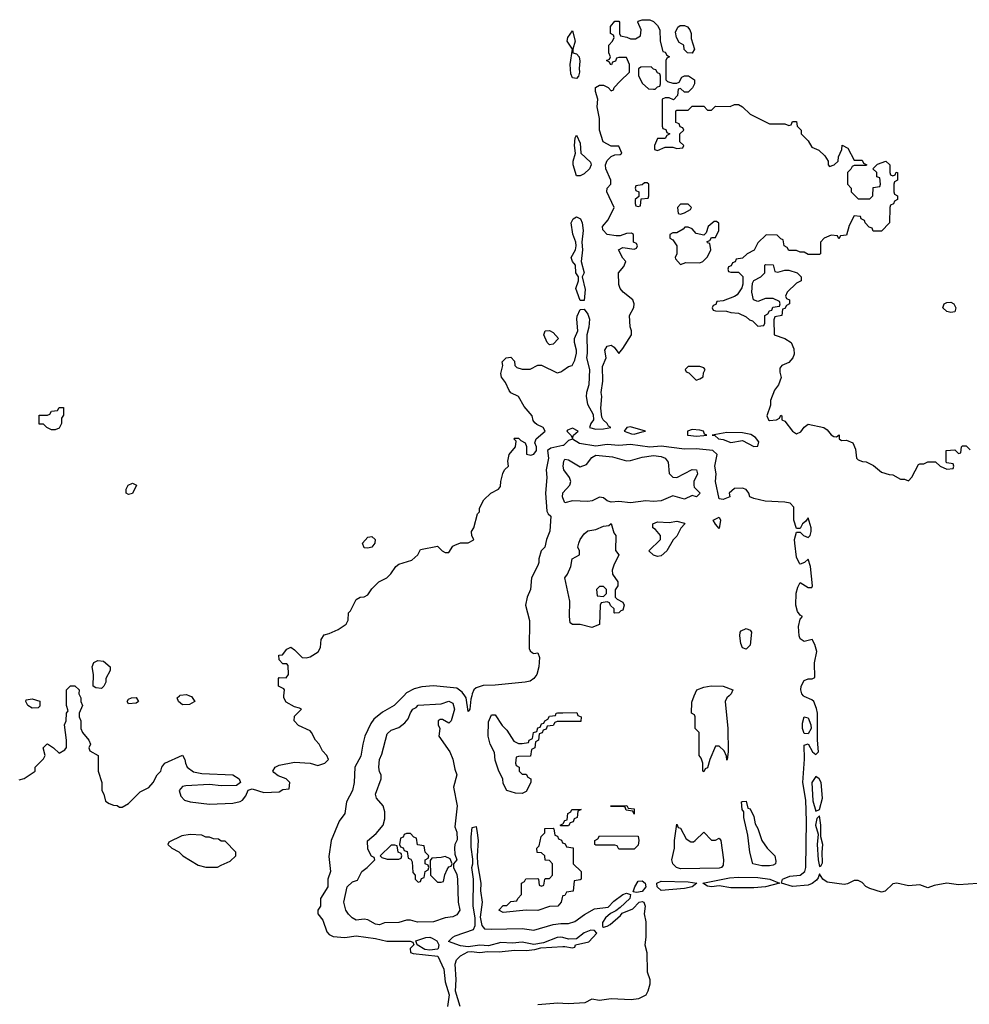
# Model space of a CAD drawing. Header units: inches. Extents: x 2386215 to 2556187, y 580866 to 760840.
# Tile 26 of 203: x 2497186 to 2502106, y 618402 to 623502. Entities that reach past the tile are written whole.
import ezdxf

# ---------------------------------------------------------------- set-up
doc = ezdxf.new("R2010")
doc.units = ezdxf.units.IN
doc.header["$MEASUREMENT"] = 0
for name, color, linetype in [('C4691', 7, 'Continuous'), ('C4692', 7, 'Continuous'), ('C5601', 7, 'Continuous'), ('C5602', 7, 'Continuous')]:
    doc.layers.add(name, color=color, linetype=linetype)

msp = doc.modelspace()

# ---------------------------------------------------------------- linework, layer by layer
at = {"layer": 'C4691', "color": 5, "elevation": 40}
for points in [[(2497183.6, 619563.6), (2497210, 619572), (2497266, 619610), (2497266, 619630), (2497310, 619674), (2497318, 619690), (2497308, 619730), (2497326, 619750), (2497330, 619751.3), (2497362, 619730), (2497390, 619702), (2497420.4, 619719.6), (2497428.4, 619731.6), (2497429, 619770), (2497418, 619850), (2497426, 619870), (2497428, 619910), (2497438, 619922), (2497428.7, 619950), (2497428.7, 620000)], [(2497497, 620000), (2497502, 619990), (2497502, 619970), (2497512, 619950), (2497494, 619910), (2497494, 619890), (2497502, 619870), (2497502, 619830), (2497512, 619810), (2497544.7, 619770), (2497552, 619750), (2497544.7, 619730), (2497550, 619714), (2497592, 619690), (2497592, 619610), (2497611.3, 619550), (2497612, 619510), (2497622, 619490), (2497630, 619454), (2497650, 619442), (2497672.7, 619432.7), (2497691.6, 619431.6), (2497703.6, 619423.6), (2497716.4, 619423.6), (2497750, 619442), (2497810, 619502), (2497854.6, 619525.4), (2497878, 619550), (2497898, 619590), (2497918, 619610), (2497922, 619630), (2497938, 619650), (2498030, 619692), (2498042, 619670), (2498044.7, 619650), (2498054, 619630), (2498086, 619606), (2498130, 619596.9), (2498290, 619590.2), (2498322.4, 619570), (2498330.8, 619550), (2498310, 619534.7), (2498230, 619533.1), (2498170, 619539.8), (2498047.5, 619532.5), (2498030, 619529.4), (2498013, 619510), (2498020.3, 619480.3), (2498039.3, 619459.3), (2498070, 619450.4), (2498170, 619438.4), (2498290, 619443), (2498327.7, 619452.3), (2498340.1, 619459.9), (2498358.4, 619481.6), (2498369.3, 619510.7), (2498390, 619518), (2498450, 619498), (2498530, 619502), (2498550, 619514), (2498582, 619518), (2498586, 619550), (2498566, 619570), (2498524.7, 619584.7), (2498503.1, 619603.1), (2498498, 619610), (2498509.1, 619630.9), (2498530, 619641), (2498610, 619656), (2498690, 619651.3), (2498730, 619638), (2498766, 619650), (2498786, 619670), (2498778, 619690), (2498754.6, 619714.6), (2498738, 619750), (2498718, 619770), (2498698, 619810), (2498690, 619818), (2498630, 619846), (2498608, 619870), (2498610, 619894), (2498646, 619930), (2498636.4, 619936.4), (2498610, 619942), (2498566.8, 619966.8), (2498554, 619990), (2498555, 620000)], [(2498065.8, 620000), (2498075.5, 619995.5), (2498094, 619970), (2498090, 619968), (2498066, 619954), (2498030, 619953.2), (2498008.7, 619970), (2498002, 619990), (2498013.9, 620000)], [(2499175.8, 620000), (2499126.8, 619950), (2499065.3, 619914.7), (2499021.5, 619878.5), (2499004.5, 619855.5), (2498974.9, 619790), (2498963, 619750), (2498952.7, 619687.3), (2498922.8, 619630), (2498918.8, 619550), (2498910.6, 619510), (2498878.8, 619450), (2498870.5, 619390), (2498840.5, 619350), (2498800.5, 619250), (2498788.1, 619168.1), (2498795.6, 619090), (2498782.6, 619050), (2498782.3, 619010), (2498744.9, 618950), (2498744, 618910), (2498730.6, 618890), (2498730.5, 618870), (2498757.3, 618837.3), (2498777.5, 618777.5), (2498790, 618763.1), (2498810, 618752.8), (2498870, 618748.1), (2498930, 618756.4), (2499030, 618742.3), (2499088.2, 618728.2), (2499208.5, 618728.5), (2499223.5, 618723.5), (2499228, 618710), (2499208.4, 618690), (2499211, 618670), (2499225.1, 618665.1), (2499351.7, 618651.7), (2499383.9, 618583.9), (2499390, 618518), (2499410.8, 618450), (2499402.8, 618390)], [(2499527.6, 620000), (2499522.8, 619982.8), (2499518, 619930), (2499510, 619918), (2499499.5, 619990), (2499492, 620000)], [(2500000, 619866.3), (2499970, 619866), (2499958, 619862), (2499950, 619846), (2499918, 619842), (2499912.7, 619827.3), (2499898, 619822), (2499892.7, 619807.3), (2499878, 619802), (2499874, 619770), (2499858, 619762), (2499854, 619730), (2499838, 619722), (2499832.7, 619687.3), (2499770, 619686), (2499758, 619682), (2499754, 619650), (2499758, 619638), (2499774, 619630), (2499774, 619610), (2499790, 619594), (2499810, 619594), (2499818, 619578), (2499834, 619570), (2499834, 619550), (2499810, 619504), (2499790, 619494), (2499754.6, 619494.6), (2499710, 619508.7), (2499690, 619546), (2499688.7, 619570), (2499668.9, 619608.9), (2499650, 619666), (2499645.6, 619705.6), (2499622.7, 619750), (2499613.2, 619790), (2499614.6, 619865.4), (2499630, 619902), (2499650, 619902), (2499686.4, 619846.4), (2499710, 619822), (2499745.4, 619765.4), (2499770, 619752), (2499790, 619752), (2499822, 619758), (2499826, 619770), (2499842, 619778), (2499848, 619810), (2499866, 619814), (2499870, 619834), (2499882, 619838), (2499890, 619854), (2499902, 619858), (2499906, 619870), (2499922, 619878), (2499930, 619894), (2499962, 619898), (2499966, 619910), (2499971.6, 619911.6), (2500000, 619911.9)], [(2500000, 619326), (2499990, 619326), (2499986, 619330), (2500000, 619337)], [(2500000, 618747), (2499990, 618749.7), (2499970, 618748), (2499899.9, 618720.1), (2499850, 618712.1), (2499790, 618723.1), (2499738.7, 618718.7), (2499678, 618722), (2499614.9, 618705.1), (2499570, 618707.3), (2499510, 618699.7), (2499470, 618704), (2499407.3, 618727.3), (2499429.6, 618750), (2499442.8, 618757.2), (2499537.2, 618790), (2499545.1, 618810), (2499545.1, 618850), (2499534.7, 618910), (2499536.2, 619050), (2499528, 619110), (2499534, 619130), (2499534, 619154), (2499524.4, 619215.6), (2499524.2, 619270), (2499530, 619318), (2499550, 619322), (2499556.3, 619290), (2499560.5, 619250), (2499555.5, 619170), (2499558, 619130), (2499575.5, 619030), (2499572.7, 618990), (2499582.4, 618930), (2499572.2, 618852.2), (2499580.7, 618810), (2499593.2, 618793.2), (2499630, 618790.3), (2499790, 618794.4), (2499850, 618786.2), (2499950, 618814.6), (2499990, 618820.3), (2500000, 618820.1)], [(2500000, 618962.7), (2499998, 618962), (2499992, 618930), (2499974, 618910), (2499930, 618908.7), (2499870, 618887.3), (2499810, 618889.4), (2499690, 618878), (2499668, 618890), (2499690, 618914), (2499710, 618914), (2499730, 618934), (2499762, 618938), (2499766, 618950), (2499786, 618970), (2499786, 619030), (2499802, 619038), (2499808.4, 619051.6), (2499870, 619054), (2499874, 619050), (2499878, 619018), (2499890, 619014), (2499902, 619018), (2499906, 619050), (2499910, 619054), (2499930, 619054), (2499946, 619070), (2499946, 619130), (2499930, 619146), (2499908.9, 619148.9), (2499906, 619170), (2499890, 619186), (2499867.3, 619187.3), (2499866, 619210), (2499878, 619222), (2499888.4, 619271.6), (2499906, 619290), (2499907.3, 619312.7), (2499950, 619314), (2499954, 619310), (2499958, 619278), (2499972.7, 619272.7), (2499978, 619258), (2499992.7, 619252.7), (2499998, 619238), (2500000, 619237.3)], [(2499467.6, 618390), (2499443.7, 618470), (2499447.6, 618530), (2499442.9, 618610), (2499448.3, 618631.7), (2499470, 618653), (2499507.3, 618672.7), (2499524.8, 618675.2), (2499570, 618670.5), (2499610, 618675.5), (2499670, 618673.4), (2499750, 618682.8), (2499810, 618681), (2499854.6, 618685.4), (2499885.6, 618694.4), (2500000, 618700.5)], [(2500000, 618405.7), (2499973.2, 618406.8), (2499870, 618399)]]:
    msp.add_lwpolyline(points, dxfattribs=at)
for points in [[(2497250, 619935.3), (2497228, 619950), (2497218, 619970), (2497220.4, 619979.6), (2497250, 619984.7), (2497290, 619972), (2497290, 619946), (2497282, 619938)], [(2497750, 619958), (2497742, 619970), (2497750, 619982), (2497766, 619990), (2497790, 619991.3), (2497802, 619970), (2497790, 619962)], [(2499410, 619858), (2499376.4, 619876.4), (2499363.6, 619876.4), (2499354, 619870), (2499354, 619850), (2499362, 619830), (2499358, 619790), (2499414.8, 619710), (2499430, 619672), (2499439.8, 619619.8), (2499450.4, 619590), (2499433.4, 619526.6), (2499452.7, 619430), (2499441, 619321), (2499450, 619294), (2499453.2, 619253.2), (2499441, 619230), (2499438.8, 619210), (2499439.6, 619179.6), (2499450.7, 619150), (2499434, 619130), (2499434, 619110), (2499450, 619074), (2499454, 619050), (2499457.3, 618930), (2499466, 618890), (2499450, 618865.2), (2499430, 618855.3), (2499390.9, 618849.1), (2499330, 618829.4), (2499246.6, 618826.6), (2499210, 618838), (2499190, 618838), (2499150, 618825.2), (2499075.9, 618824.1), (2499050, 618813.2), (2499030, 618817.2), (2498990, 618839), (2498970, 618842), (2498930, 618838), (2498908, 618850), (2498890, 618868), (2498875.3, 618890), (2498865.2, 618930), (2498882, 619010), (2498910, 619036), (2498935.3, 619044.7), (2498958, 619090), (2498986, 619110), (2499026, 619150), (2499022, 619162), (2499008.4, 619168.4), (2498990, 619206), (2498988.4, 619248.4), (2499032.9, 619287.1), (2499068.7, 619330), (2499078, 619362), (2499078, 619398), (2499069, 619430), (2499035.3, 619470), (2499029.4, 619490), (2499058, 619570), (2499058, 619590), (2499050, 619606), (2499046.6, 619630), (2499049.5, 619670), (2499062.7, 619697.3), (2499090, 619802), (2499110, 619821), (2499150, 619836), (2499180.9, 619859.1), (2499199.3, 619880.7), (2499210, 619912), (2499222, 619930), (2499240.4, 619939.6), (2499250, 619950.8), (2499370, 619957.3), (2499410, 619972.7), (2499430, 619961), (2499439.3, 619930), (2499422, 619870)], [(2499210, 619286), (2499190, 619286), (2499178, 619282), (2499172.7, 619267.3), (2499158, 619262), (2499154, 619230), (2499158, 619218), (2499172.7, 619212.7), (2499178, 619198), (2499192.7, 619192.7), (2499198, 619158), (2499212.7, 619152.7), (2499219.6, 619139.6), (2499223.6, 619083.6), (2499234, 619070), (2499234, 619050), (2499250, 619034), (2499262, 619038), (2499267.3, 619052.7), (2499282, 619058), (2499286, 619090), (2499302, 619098), (2499306, 619110), (2499302, 619122), (2499286, 619130), (2499286, 619150), (2499302, 619158), (2499306, 619170), (2499286, 619190), (2499282, 619222), (2499247.3, 619227.3), (2499242, 619262), (2499227.3, 619267.3)], [(2498070, 619282), (2498025.4, 619274.6), (2497958, 619242), (2497954, 619230), (2497974, 619210), (2498010, 619192), (2498032, 619170), (2498110, 619122), (2498150, 619112), (2498210, 619112), (2498230, 619122), (2498276.4, 619143.6), (2498306, 619170), (2498306, 619190), (2498250, 619246), (2498230, 619246), (2498216.4, 619256.4), (2498190, 619258), (2498170, 619268), (2498150, 619268), (2498130, 619278)], [(2499130, 619226), (2499110, 619226), (2499054, 619170), (2499062, 619162), (2499090, 619154), (2499150, 619154), (2499162, 619158), (2499166, 619170), (2499162, 619182), (2499146, 619190), (2499142, 619222)], [(2499390, 619168), (2499370, 619162), (2499322, 619158), (2499312.7, 619147.3), (2499314, 619070), (2499350, 619034), (2499370, 619034), (2499382, 619038), (2499388.4, 619071.6), (2499400.4, 619099.6), (2499410, 619114), (2499422, 619118), (2499426, 619130), (2499415.3, 619155.3)], [(2499310, 618682.6), (2499285.4, 618685.4), (2499246, 618710), (2499239, 618730), (2499290, 618747.9), (2499310, 618748.8), (2499323.5, 618743.5), (2499347.4, 618730), (2499357.3, 618710), (2499354.8, 618690), (2499350, 618686.6)]]:
    msp.add_lwpolyline(points, close=True, dxfattribs=at)
at = {"layer": 'C4692', "color": 5, "elevation": 40}
for points in [[(2499930, 621818), (2499918, 621830), (2499902, 621870), (2499909.1, 621890.9), (2499930, 621891.3), (2499950, 621882), (2499978, 621850), (2499950, 621822)], [(2497350, 621378), (2497326, 621390), (2497310, 621406), (2497287.3, 621407.3), (2497287.3, 621452.7), (2497330, 621454), (2497342, 621458), (2497350, 621474), (2497382, 621478), (2497390, 621494), (2497412.7, 621492.7), (2497412.7, 621452.7), (2497402, 621438), (2497402, 621410), (2497390, 621386), (2497370, 621378)], [(2497750, 621042), (2497738, 621050), (2497738, 621070), (2497748, 621090), (2497770, 621102), (2497791.3, 621090), (2497770, 621048)], [(2498990, 620763.7), (2498970, 620766.6), (2498962, 620790), (2498990, 620821.6), (2499010, 620825.5), (2499027.7, 620810), (2499025.5, 620790), (2499010, 620769.5)], [(2497610, 620038), (2497580.4, 620040.4), (2497566, 620050), (2497568, 620110), (2497562, 620150), (2497570, 620172), (2497590, 620182), (2497619.6, 620179.6), (2497654, 620150), (2497654, 620130), (2497632, 620090), (2497632, 620070), (2497622, 620050)]]:
    msp.add_lwpolyline(points, close=True, dxfattribs=at)
for points in [[(2498555, 620000), (2498558, 620030), (2498555.3, 620035.3), (2498526, 620050), (2498526, 620090), (2498530, 620094), (2498567.3, 620092.7), (2498578, 620110), (2498576.4, 620156.4), (2498570, 620166), (2498550, 620166), (2498530, 620186), (2498528, 620210), (2498548, 620212), (2498570, 620242), (2498590, 620251.3), (2498610, 620238), (2498650, 620198), (2498670, 620196), (2498690, 620201), (2498732.5, 620227.5), (2498744, 620250), (2498748, 620292), (2498764, 620316), (2498790, 620322), (2498836.4, 620343.6), (2498878, 620370), (2498888.4, 620391.6), (2498889, 620430), (2498899.3, 620440.7), (2498930, 620498), (2498950, 620511.3), (2498970, 620512), (2498990, 620522), (2499010, 620554), (2499046, 620590), (2499088.4, 620611.6), (2499108.7, 620631.3), (2499135.3, 620670), (2499150, 620681), (2499218, 620702), (2499248, 620730), (2499262.7, 620757.3), (2499350, 620774), (2499374, 620750), (2499390, 620742), (2499410, 620742), (2499430, 620774), (2499440.4, 620779.6), (2499470, 620792), (2499510, 620792), (2499534.6, 620805.4), (2499538, 620810), (2499528.4, 620828.4), (2499526, 620850), (2499538, 620870), (2499558, 620942), (2499567.3, 620952.7), (2499568.4, 620971.6), (2499590, 621014), (2499626, 621050), (2499666, 621070), (2499676.4, 621083.6), (2499678, 621110), (2499688.9, 621151.1), (2499698, 621170), (2499718, 621190), (2499715.3, 621215.3), (2499721.2, 621250), (2499754, 621290), (2499758, 621318), (2499746, 621330), (2499750, 621334), (2499770, 621334), (2499782, 621322), (2499804.7, 621310), (2499811.3, 621291.3), (2499812, 621252), (2499833.2, 621246.8), (2499850, 621251.3), (2499864, 621270), (2499864, 621290), (2499855.3, 621310), (2499862, 621330), (2499908.7, 621370), (2499898, 621390), (2499864.8, 621404.8), (2499854.5, 621414.5), (2499846.3, 621426.3), (2499840.9, 621450), (2499798.9, 621498.9), (2499770, 621549.4), (2499729.8, 621569.8), (2499721.1, 621581.1), (2499703, 621623), (2499682, 621650), (2499678, 621670), (2499688.7, 621710), (2499686, 621730), (2499706, 621750), (2499730, 621754), (2499750, 621734), (2499752, 621710), (2499761, 621701), (2499790, 621691.3), (2499830, 621691.3), (2499870, 621712), (2499890, 621712), (2499970, 621672), (2499990, 621678), (2500000, 621684.7)], [(2500000, 621296.3), (2499937.3, 621282.7), (2499921, 621270), (2499925.5, 621230), (2499913, 621170), (2499916.3, 621130), (2499910.7, 621050), (2499916.8, 620956.8), (2499923, 620943), (2499938, 620930), (2499932.8, 620852.8), (2499914.9, 620810), (2499907.3, 620770), (2499887.3, 620750), (2499874.9, 620710), (2499875.8, 620690), (2499870, 620674), (2499837, 620610), (2499831.7, 620550), (2499815.3, 620510), (2499806.7, 620470), (2499826.7, 620390), (2499824.9, 620244.9), (2499830, 620232), (2499842, 620222), (2499850, 620218), (2499870, 620222), (2499878.5, 620198.5), (2499876, 620150), (2499864.9, 620110), (2499850, 620089.6), (2499830, 620076.2), (2499804.7, 620070), (2499650, 620054.3), (2499587.5, 620052.5), (2499550, 620041.6), (2499538.4, 620030), (2499530.3, 620010), (2499527.6, 620000)], [(2500000, 621024.8), (2499998, 621030), (2499999.3, 621050), (2500000, 621050.7)], [(2497428.7, 620000), (2497428.7, 620031.3), (2497448.9, 620051.1), (2497472, 620052), (2497494, 620030), (2497492, 620010), (2497497, 620000)], [(2499492, 620000), (2499478.2, 620018.2), (2499450, 620038.9), (2499330, 620051.5), (2499270, 620045.6), (2499230, 620035.6), (2499190, 620014.5), (2499175.8, 620000)], [(2498013.9, 620000), (2498017.2, 620002.8), (2498050, 620007.3), (2498065.8, 620000)]]:
    msp.add_lwpolyline(points, dxfattribs=at)
at = {"layer": 'C5601', "color": 5, "elevation": 40}
for points in [[(2500861.3, 620000), (2500850, 619988.7), (2500840.7, 619970), (2500854.8, 619830), (2500856, 619710), (2500851.3, 619670), (2500850, 619666), (2500847.3, 619687.3), (2500835.3, 619715.3), (2500810, 619738), (2500790, 619738), (2500762, 619670), (2500750, 619626), (2500738, 619622), (2500730, 619606), (2500726, 619610), (2500726, 619650), (2500716.4, 619676.4), (2500706, 619690), (2500706, 619810), (2500686, 619830), (2500686, 619890), (2500682, 619902), (2500666, 619910), (2500667.3, 619967.3), (2500680.8, 620000)], [(2502150, 619027.8), (2502050, 619019.7), (2501990, 619029.6), (2501922.8, 619017.2), (2501890, 619005.1), (2501850, 619019.7), (2501790, 619016), (2501730, 619029.6), (2501710, 619026), (2501670, 618988), (2501650, 618982), (2501590, 619000.9), (2501570, 619012.7), (2501550, 619032.7), (2501530, 619042.7), (2501510, 619042.7), (2501475.1, 619024.9), (2501457.3, 619022.7), (2501370, 619034.5), (2501346, 619050), (2501330, 619078), (2501323.4, 619056.6), (2501314.7, 619045.3), (2501292.3, 619027.7), (2501270, 619019.5), (2501190, 619012.7), (2501133.2, 619030), (2501138, 619050), (2501145.9, 619054.1), (2501175.3, 619064.7), (2501230, 619070.3), (2501253.5, 619090), (2501258, 619110), (2501261.4, 619350), (2501258.3, 619458.3), (2501243.8, 619550), (2501251, 619671), (2501250, 619744.7), (2501270, 619751), (2501293, 619710), (2501310, 619694.9), (2501323.6, 619710), (2501318.7, 619770), (2501319.1, 619910), (2501313.3, 619933.3), (2501299.5, 619970), (2501290, 619978.4), (2501250, 619995.3), (2501246.2, 620000)], [(2500000, 619911.9), (2500072.7, 619912.7), (2500078, 619898), (2500094, 619890), (2500092.7, 619867.3), (2500000, 619866.3)], [(2500000, 619337), (2500002, 619338), (2500010, 619354), (2500022, 619358), (2500026, 619390), (2500042, 619398), (2500046, 619410), (2500094, 619410), (2500078, 619402), (2500074, 619370), (2500058, 619362), (2500052.7, 619347.3), (2500038, 619342), (2500030, 619326), (2500000, 619326)], [(2500000, 619237.3), (2500012.7, 619232.7), (2500018, 619218), (2500052.7, 619212.7), (2500054, 619130), (2500094, 619090), (2500094, 619050), (2500090, 619046), (2500058, 619042), (2500052.7, 618987.3), (2500018, 618982), (2500010, 618966), (2500000, 618962.7)], [(2500000, 618820.1), (2500030, 618819.6), (2500062, 618830), (2500112.3, 618867.7), (2500163.1, 618896.9), (2500234.7, 618905.3), (2500263.3, 618936.7), (2500309.9, 618970.1), (2500330, 618977.8), (2500351, 618971), (2500347, 618950), (2500297.7, 618902.3), (2500274.9, 618885.1), (2500247.2, 618872.8), (2500221.3, 618850), (2500205.1, 618825.1), (2500204.9, 618804.9), (2500210, 618801), (2500230, 618806), (2500244.5, 618815.5), (2500298.9, 618861.1), (2500306.8, 618873.2), (2500363.2, 618896.8), (2500395.3, 618930), (2500410, 618934.9), (2500418.8, 618930), (2500426, 618910), (2500421, 618870), (2500430.4, 618829.6), (2500430.4, 618750), (2500424.7, 618710), (2500434.9, 618670), (2500436.3, 618570), (2500450.4, 618530), (2500450, 618506), (2500441, 618470), (2500430, 618449.2), (2500392, 618430), (2500354.6, 618425.4), (2500250, 618429.3), (2500190, 618421.2), (2500150, 618428), (2500114, 618410), (2500030, 618404.5), (2500000, 618405.7)], [(2500000, 618700.5), (2500010, 618701), (2500050, 618694), (2500062, 618698), (2500066, 618710), (2500135.3, 618724.7), (2500175.3, 618770), (2500164, 618784), (2500145.6, 618785.6), (2500110, 618772.4), (2500070, 618740.5), (2500030, 618739.1), (2500000, 618747)]]:
    msp.add_lwpolyline(points, dxfattribs=at)
for points in [[(2501270, 619802.7), (2501250, 619805.2), (2501241.5, 619830), (2501241.4, 619858.6), (2501250, 619891.3), (2501270, 619886), (2501284.4, 619850), (2501286, 619830)], [(2501310, 619582), (2501290.3, 619550), (2501295.3, 619455.3), (2501310, 619402), (2501330, 619411.3), (2501345.1, 619470), (2501338, 619550), (2501327.3, 619570)], [(2501070, 619118.4), (2501030, 619119.6), (2500984, 619130), (2500969.2, 619190), (2500958, 619278), (2500938, 619370), (2500938, 619398), (2500928.7, 619410), (2500926, 619450), (2500930, 619452), (2500950, 619454), (2500958, 619418), (2500970, 619414), (2500990, 619374), (2500996, 619336), (2501010, 619312), (2501031.3, 619250), (2501058, 619210), (2501098, 619170), (2501103.6, 619143.6), (2501101, 619130), (2501090, 619122.7)], [(2500370, 619386), (2500362, 619402), (2500327.3, 619407.3), (2500322, 619422), (2500310, 619426), (2500250, 619426), (2500246, 619430), (2500332, 619432), (2500338, 619418), (2500370, 619414)], [(2501330, 619378), (2501316, 619364), (2501308, 619330), (2501323, 619283), (2501318, 619230), (2501322.8, 619150), (2501330, 619116), (2501338.6, 619121.4), (2501345.6, 619134.4), (2501342.9, 619190), (2501347.3, 619230), (2501335.6, 619270), (2501337.2, 619330)], [(2500663.6, 619243.6), (2500676.4, 619243.6), (2500686, 619250), (2500730, 619294), (2500770, 619252), (2500790, 619252), (2500810, 619262), (2500818, 619250), (2500833, 619150), (2500830, 619122), (2500821, 619110), (2500810, 619106.9), (2500610, 619103), (2500589.2, 619110), (2500569.2, 619130), (2500565.2, 619150), (2500579, 619210), (2500579, 619250), (2500590, 619334), (2500598, 619318), (2500610, 619314), (2500639.6, 619259.6)], [(2500290, 619206), (2500282, 619222), (2500270, 619226), (2500170, 619226), (2500166, 619230), (2500166, 619250), (2500182, 619258), (2500190, 619274), (2500390, 619272), (2500394, 619250), (2500390, 619226), (2500370, 619206)], [(2500380.8, 618980.8), (2500364.5, 618984.5), (2500372.2, 619010), (2500390, 619038.9), (2500410, 619041.2), (2500426, 619030), (2500429, 619010), (2500410, 618985.7)], [(2500510, 618991.5), (2500487.8, 619010), (2500486.3, 619030), (2500510, 619039.7), (2500650, 619036.5), (2500694, 619030), (2500670, 619009.4), (2500630, 619000.7)], [(2500990, 619004.2), (2500870, 619005.3), (2500810, 619015.1), (2500769.6, 619009.6), (2500750, 619014), (2500726, 619030), (2500863.9, 619056.1), (2500910, 619060.2), (2501010, 619058.3), (2501072, 619050), (2501122, 619030), (2501050, 619009.8)]]:
    msp.add_lwpolyline(points, close=True, dxfattribs=at)
at = {"layer": 'C5602', "color": 5, "elevation": 40}
for points in [[(2500000, 621684.7), (2500030, 621704.7), (2500049, 621711), (2500062, 621738), (2500070, 621774), (2500071.5, 621790), (2500060.9, 621830), (2500060.9, 621850), (2500078, 621890), (2500072.2, 621950), (2500074.6, 621965.4), (2500090, 622000.7), (2500110, 622002.8), (2500130, 621976), (2500137.4, 621950), (2500134.3, 621910), (2500123.8, 621870), (2500126.2, 621773.8), (2500121.6, 621750), (2500137.6, 621690), (2500133.7, 621610), (2500122, 621570), (2500121.3, 621550), (2500128.4, 621510), (2500157.2, 621457.2), (2500159.3, 621430), (2500144.9, 621410), (2500138.8, 621390), (2500170, 621381.1), (2500210, 621382), (2500248, 621390), (2500236, 621396), (2500228.7, 621410), (2500208.7, 621430), (2500202.7, 621442.7), (2500196, 621490), (2500201.2, 621550), (2500198, 621570), (2500207, 621630), (2500206, 621706), (2500224, 621750), (2500217.2, 621790), (2500229.4, 621810.6), (2500250, 621816), (2500266.4, 621806.4), (2500290, 621772), (2500310, 621798), (2500355.3, 621870), (2500355.3, 621890), (2500348.4, 621911.6), (2500346, 621970), (2500368.4, 622011.6), (2500368.7, 622030), (2500362, 622050), (2500313.2, 622090), (2500297.2, 622110), (2500289.2, 622130), (2500288.7, 622190), (2500316.4, 622223.6), (2500326, 622250), (2500310, 622266), (2500288, 622310), (2500310, 622322), (2500370, 622314), (2500382, 622318), (2500386, 622330), (2500382, 622342), (2500366, 622350), (2500366, 622390), (2500356.4, 622396.4), (2500330, 622395.3), (2500296.9, 622383.1), (2500276.9, 622383.1), (2500230, 622388.7), (2500207.3, 622412.7), (2500206, 622430), (2500234.8, 622465.2), (2500266, 622530), (2500228, 622610), (2500228.7, 622630), (2500248, 622650), (2500248, 622670), (2500222, 622730), (2500221.2, 622750), (2500230, 622772), (2500250, 622794), (2500270, 622802), (2500296.4, 622803.6), (2500306, 622810), (2500290, 622846), (2500250, 622846), (2500208.7, 622870), (2500189, 622930), (2500189, 622990), (2500178, 623050), (2500182, 623090), (2500168.7, 623130), (2500168.7, 623150), (2500190, 623162), (2500210, 623162), (2500234, 623150), (2500250, 623134), (2500262, 623138), (2500266, 623150), (2500296.4, 623183.6), (2500346, 623230), (2500346, 623270), (2500330, 623306), (2500290, 623306), (2500278, 623302), (2500272.7, 623287.3), (2500258, 623282), (2500252, 623268), (2500246, 623270), (2500242, 623282), (2500226, 623290), (2500242, 623298), (2500246, 623310), (2500238, 623330), (2500238, 623370), (2500258, 623390), (2500266, 623410), (2500262, 623422), (2500246, 623430), (2500247.3, 623467.3), (2500270, 623494), (2500290, 623494), (2500294, 623490), (2500294, 623430), (2500298, 623418), (2500331.6, 623411.6), (2500350, 623402), (2500376.4, 623403.6), (2500402, 623418), (2500406, 623450), (2500388.4, 623488.4), (2500390, 623494), (2500410, 623502), (2500450, 623502), (2500470, 623492), (2500491.1, 623471.1), (2500502, 623450), (2500504.7, 623390), (2500518, 623338), (2500530, 623334), (2500538, 623318), (2500552, 623310), (2500538, 623302), (2500534, 623290), (2500534, 623190), (2500542, 623182), (2500570, 623174), (2500590, 623174), (2500602, 623178), (2500616.4, 623203.6), (2500630, 623212), (2500651.6, 623211.6), (2500682, 623190), (2500682, 623170), (2500671.3, 623148.7), (2500650, 623126), (2500630, 623126), (2500610, 623146), (2500598, 623142), (2500594, 623110), (2500572.7, 623087.3), (2500550, 623098), (2500530, 623098), (2500514, 623090), (2500514, 622950), (2500518, 622938), (2500532.7, 622932.7), (2500538, 622918), (2500554, 622910), (2500538, 622902), (2500530, 622886), (2500490, 622886), (2500474, 622850), (2500474, 622830), (2500490, 622824.7), (2500530, 622842), (2500570, 622842), (2500590, 622834), (2500622, 622838), (2500626, 622850), (2500606, 622870), (2500606, 622910), (2500626, 622930), (2500622, 622942), (2500607.3, 622947.3), (2500602, 622962), (2500586, 622970), (2500586, 623030), (2500590, 623034), (2500650, 623034), (2500670, 623054), (2500730, 623054), (2500750, 623034), (2500770, 623034), (2500790, 623054), (2500867.3, 623052.7), (2500890, 623062), (2500910, 623062), (2500931.1, 623051.1), (2500970, 623012), (2501070, 622962), (2501150, 622962), (2501170, 622954), (2501182, 622958), (2501190, 622974), (2501210, 622974), (2501214, 622950), (2501234, 622930), (2501234, 622910), (2501270, 622874), (2501290, 622842), (2501325.4, 622825.4), (2501356.9, 622796.9), (2501374, 622770), (2501374, 622750), (2501382, 622742), (2501406, 622750), (2501426, 622770), (2501428.4, 622791.6), (2501446, 622830), (2501447.3, 622852.7), (2501476.9, 622836.9), (2501510, 622774), (2501550, 622774), (2501558, 622758), (2501574, 622750), (2501570, 622746), (2501510, 622746), (2501498, 622742), (2501492.7, 622727.3), (2501474, 622710), (2501474, 622650), (2501494, 622630), (2501494, 622610), (2501530, 622574), (2501590, 622574), (2501606, 622590), (2501607.3, 622632.7), (2501642, 622638), (2501646, 622650), (2501642, 622682), (2501627.3, 622687.3), (2501626, 622710), (2501606, 622730), (2501630, 622754), (2501674, 622770), (2501694, 622750), (2501694, 622710), (2501698, 622698), (2501710, 622694), (2501722, 622698), (2501727.3, 622712.7), (2501734, 622710), (2501734, 622670), (2501718, 622662), (2501714, 622650), (2501714, 622610), (2501718, 622598), (2501734, 622590), (2501734, 622570), (2501718, 622562), (2501712.7, 622547.3), (2501698, 622542), (2501694, 622530), (2501692, 622450), (2501650, 622406), (2501607.3, 622407.3), (2501602, 622422), (2501587.3, 622427.3), (2501566, 622450), (2501562, 622462), (2501546, 622470), (2501542, 622482), (2501510, 622486), (2501483.6, 622436.4), (2501470, 622386), (2501438, 622382), (2501430, 622366), (2501422, 622382), (2501390, 622386), (2501354, 622370), (2501334, 622350), (2501334, 622290), (2501330, 622286), (2501270, 622286), (2501250, 622298), (2501230, 622298), (2501210, 622306), (2501170, 622306), (2501162, 622322), (2501146, 622330), (2501142, 622362), (2501130, 622366), (2501110, 622386), (2501052.7, 622387.3), (2501010, 622346), (2500991.1, 622308.9), (2500954, 622290), (2500930, 622266), (2500898, 622262), (2500892.7, 622247.3), (2500878, 622242), (2500872.7, 622227.3), (2500858, 622222), (2500854, 622210), (2500858, 622198), (2500870, 622194), (2500910, 622194), (2500931.6, 622171.6), (2500931.6, 622131.6), (2500927.1, 622112.9), (2500902.8, 622077.2), (2500890, 622068), (2500830, 622046), (2500798, 622042), (2500792.7, 622027.3), (2500778, 622022), (2500774, 622010), (2500778, 621998), (2500790, 621994), (2500847.3, 621992.7), (2500870, 621984.7), (2500910, 621982), (2500950, 621962), (2500966.4, 621946.4), (2500982, 621942), (2501010, 621914), (2501042, 621918), (2501046, 621930), (2501046, 621970), (2501062, 621978), (2501070, 621994), (2501082, 621998), (2501087.3, 622012.7), (2501122, 622018), (2501126, 622030), (2501122, 622042), (2501090, 622058), (2501050, 622058), (2501010, 622042), (2500988, 622050), (2500979, 622090), (2500983.1, 622136.9), (2500988.9, 622151.1), (2501026, 622170), (2501046, 622190), (2501046, 622230), (2501050, 622234), (2501090, 622232), (2501098, 622198), (2501114, 622194), (2501150, 622204.7), (2501170, 622204.7), (2501214, 622190), (2501234, 622170), (2501234, 622150), (2501210, 622138), (2501162, 622090), (2501154, 622070), (2501158, 622058), (2501174, 622050), (2501174, 622030), (2501158, 622022), (2501150, 622006), (2501138, 622002), (2501134, 621970), (2501098, 621962), (2501092.7, 621947.3), (2501094, 621870), (2501150, 621851.3), (2501182, 621830), (2501196.9, 621796.9), (2501198, 621770), (2501191.3, 621750), (2501170, 621726), (2501134, 621710), (2501123.6, 621696.4), (2501123.6, 621676.4), (2501131.1, 621648.9), (2501118, 621610), (2501096.9, 621583.1), (2501076, 621530), (2501075.3, 621504.7), (2501056, 621450), (2501064.7, 621430), (2501070, 621426), (2501106, 621430), (2501122, 621438), (2501130, 621454), (2501134, 621450), (2501134, 621430), (2501150, 621422), (2501190, 621371.3), (2501210, 621356), (2501232.3, 621367.7), (2501249.4, 621390.6), (2501270, 621406.8), (2501352, 621390), (2501370, 621378), (2501390, 621352), (2501403.6, 621343.6), (2501418, 621342), (2501432, 621352), (2501432, 621330), (2501442.8, 621322.8), (2501470, 621324.7), (2501502, 621310), (2501516.9, 621276.9), (2501522, 621230), (2501530, 621222), (2501552.7, 621212.7), (2501571.6, 621211.6), (2501610, 621192), (2501650, 621158), (2501690, 621146), (2501710, 621144.7), (2501750, 621122), (2501770, 621122), (2501790, 621114), (2501808.4, 621131.6), (2501842, 621198), (2501850, 621202), (2501870, 621202), (2501890, 621212), (2501930, 621212), (2501954, 621190), (2501990, 621174), (2502022, 621178), (2502026, 621190), (2502022, 621202), (2501990, 621206), (2501986, 621210), (2501986, 621270), (2502030, 621274), (2502050, 621254), (2502062, 621258), (2502066, 621290), (2502070, 621294), (2502090, 621294), (2502110, 621274)], [(2501246.2, 620000), (2501238, 620010), (2501232.7, 620030), (2501235, 620050), (2501250, 620079.5), (2501270, 620088.1), (2501292.1, 620087.9), (2501306, 620094), (2501304.2, 620170), (2501315.1, 620230), (2501305.1, 620265.1), (2501291.7, 620291.7), (2501250, 620281.7), (2501230, 620294), (2501223.7, 620310), (2501221.4, 620358.6), (2501230, 620396), (2501241.2, 620410), (2501230, 620417), (2501216.3, 620436.3), (2501206.6, 620470), (2501207.9, 620532.1), (2501216.9, 620563.1), (2501230, 620586), (2501270, 620560.4), (2501290, 620561), (2501294, 620570), (2501282.9, 620670), (2501270, 620708), (2501252, 620690), (2501230, 620680.9), (2501225.1, 620685.1), (2501210, 620718), (2501201.4, 620790), (2501200.3, 620810), (2501210, 620846.8), (2501230, 620847.3), (2501247.3, 620830), (2501270, 620819.1), (2501280.9, 620830), (2501287, 620850), (2501287, 620870), (2501270, 620922), (2501257.6, 620902.4), (2501242, 620890), (2501230, 620866), (2501210, 620866), (2501196.8, 620910), (2501197.1, 620977.1), (2501177.4, 620997.4), (2501150, 621003.5), (2501048.4, 621008.4), (2500990, 621021.6), (2500968.7, 621030), (2500964, 621050), (2500950, 621068.7), (2500930, 621076), (2500890, 621072.7), (2500861, 621050), (2500864.7, 621030), (2500830, 621017), (2500810, 621019.3), (2500791.2, 621110), (2500793.6, 621150), (2500787.6, 621190), (2500799, 621250), (2500777.2, 621270), (2500690, 621279.3), (2500630, 621276.8), (2500510, 621292.9), (2500450, 621287), (2500350, 621301.7), (2500290, 621296), (2500230, 621302.2), (2500170, 621292.6), (2500086.6, 621306.6), (2500050, 621329), (2500030, 621322), (2500003, 621297), (2500000, 621296.3)], [(2500000, 621050.7), (2500035.3, 621090), (2500042, 621110), (2500034, 621130), (2500004.5, 621170), (2500000.9, 621190), (2500004.5, 621215.5), (2500010, 621224.7), (2500030, 621222.8), (2500090, 621186), (2500122.7, 621197.3), (2500150, 621234.8), (2500170, 621246.8), (2500257.3, 621237.3), (2500330, 621217.1), (2500350, 621218.4), (2500410, 621236), (2500470, 621243.7), (2500510, 621238.7), (2500530.6, 621230), (2500544.9, 621210), (2500551.1, 621151.1), (2500570, 621132), (2500590, 621131.3), (2500670, 621171.3), (2500692, 621170), (2500698, 621150), (2500678, 621110), (2500678, 621090), (2500681, 621081), (2500710.7, 621050), (2500692, 621030), (2500670, 621038), (2500630, 621018), (2500570, 621035.3), (2500510, 621009.6), (2500470, 621006), (2500429.6, 621009.6), (2500350, 620999.7), (2500290, 621006.6), (2500250, 621003.6), (2500229.2, 621010), (2500210, 621026), (2500190, 621029.4), (2500151.3, 621010), (2500130, 621006), (2500050.5, 621009.5), (2500010, 620999), (2500000, 621024.8)], [(2500680.8, 620000), (2500693.2, 620030), (2500730, 620045.3), (2500768.4, 620051.6), (2500831.3, 620050), (2500881, 620030), (2500871.3, 620010), (2500861.3, 620000)]]:
    msp.add_lwpolyline(points, dxfattribs=at)
for points in [[(2500670, 623328), (2500646, 623330), (2500628.4, 623348.4), (2500626, 623370), (2500603.1, 623383.1), (2500588, 623410), (2500583.1, 623436.9), (2500596.4, 623463.6), (2500608.4, 623471.6), (2500630, 623472), (2500645.4, 623465.4), (2500658, 623450), (2500664.7, 623430), (2500664.7, 623404.7), (2500682, 623350)], [(2500070, 623197), (2500050, 623200.9), (2500040.9, 623220.9), (2500038.3, 623270), (2500049.5, 623349.5), (2500022, 623390), (2500026, 623410), (2500050, 623444.7), (2500063.8, 623390), (2500050.8, 623350), (2500051.1, 623331.1), (2500070, 623324.9), (2500084.9, 623310), (2500088, 623288), (2500083.8, 623250), (2500086.7, 623230), (2500081.6, 623210)], [(2500458, 623258), (2500403.6, 623256.4), (2500392.7, 623247.3), (2500392.7, 623212.7), (2500410, 623174), (2500443.6, 623143.6), (2500470, 623142), (2500478, 623142), (2500490, 623154), (2500502, 623158), (2500506, 623170), (2500506, 623210), (2500502, 623222), (2500490, 623226), (2500482, 623242), (2500470, 623246)], [(2500070, 622693.2), (2500053.5, 622750), (2500054, 622770), (2500066.3, 622810), (2500059.6, 622850), (2500063.7, 622890), (2500070, 622904.7), (2500090, 622862), (2500093, 622810), (2500143.4, 622763.4), (2500146, 622750), (2500138, 622730), (2500110, 622703.5), (2500090, 622693.3)], [(2500436.4, 622656.4), (2500423.6, 622656.4), (2500410, 622646), (2500378, 622642), (2500374, 622630), (2500378, 622618), (2500394, 622610), (2500394, 622586), (2500374, 622570), (2500374, 622550), (2500378, 622538), (2500390, 622534), (2500402, 622538), (2500406, 622574), (2500442, 622578), (2500446, 622590), (2500446, 622650)], [(2500650, 622546), (2500610, 622546), (2500594, 622530), (2500598, 622498), (2500610, 622494), (2500630, 622502), (2500662, 622518), (2500666, 622530)], [(2500090, 622048), (2500073.3, 622090), (2500068, 622110), (2500080.7, 622150), (2500080.9, 622170), (2500067.3, 622190), (2500065.2, 622230), (2500049.2, 622250), (2500043.7, 622270), (2500065.1, 622310), (2500069.6, 622330), (2500067.3, 622350), (2500051.2, 622391.2), (2500043.6, 622450), (2500052.7, 622470), (2500070, 622480.4), (2500092.2, 622470), (2500100.3, 622450), (2500106, 622410), (2500098, 622350), (2500102, 622310), (2500094.4, 622250), (2500110.4, 622190), (2500100.7, 622170), (2500115.3, 622104.7), (2500110, 622048)], [(2500796.4, 622456.4), (2500783.6, 622456.4), (2500752, 622430), (2500742, 622398), (2500730, 622386), (2500690, 622395.3), (2500670, 622418), (2500650, 622428), (2500632.7, 622427.3), (2500623.6, 622416.4), (2500590, 622398), (2500570, 622398), (2500554, 622390), (2500554, 622370), (2500570, 622362), (2500591, 622330), (2500591.3, 622288.7), (2500582, 622270), (2500583.6, 622263.6), (2500610, 622234), (2500636.4, 622243.6), (2500710, 622242), (2500726, 622250), (2500750, 622274), (2500766, 622310), (2500762, 622342), (2500750, 622346), (2500747.3, 622352.7), (2500762, 622358), (2500770, 622374), (2500790, 622374), (2500808, 622410), (2500807.3, 622447.3)], [(2502010, 621986), (2501988.7, 621990), (2501969, 622010), (2501975.3, 622030), (2501990, 622037.3), (2502010, 622039.1), (2502026, 622030), (2502036, 622010), (2502030, 621989.2)], [(2500710, 621706), (2500650, 621706), (2500634, 621690), (2500638, 621678), (2500652.7, 621672.7), (2500690, 621634), (2500710, 621642), (2500727.3, 621652.7), (2500728, 621672), (2500738, 621690), (2500730, 621698)], [(2500050, 621386), (2500024, 621376), (2500021, 621370), (2500042, 621350), (2500050, 621334), (2500055.3, 621350), (2500079.3, 621370)], [(2500350, 621393.3), (2500332, 621390), (2500318, 621370), (2500355.9, 621355.9), (2500370, 621355.5), (2500410, 621366.7), (2500428, 621370)], [(2500670, 621379.5), (2500646, 621370), (2500646, 621350), (2500649, 621349), (2500690, 621344.2), (2500730, 621348.9), (2500746, 621350), (2500734.6, 621354.6), (2500728, 621370), (2500710, 621375.1)], [(2500850, 621364.2), (2500774, 621350), (2500787.7, 621347.7), (2500806, 621330), (2500830, 621326.7), (2500870, 621312.4), (2500930, 621322.6), (2500990, 621290.7), (2501010, 621292), (2501014.5, 621314.5), (2500998.4, 621338.4), (2500973.4, 621353.4), (2500930, 621361.6)], [(2500810, 620866), (2500790, 620888), (2500778, 620910), (2500810, 620924.7), (2500816.3, 620910)], [(2500270, 620428), (2500266, 620430), (2500266, 620450), (2500247.3, 620467.3), (2500242, 620482), (2500230, 620486), (2500198, 620482), (2500194, 620470), (2500190, 620369), (2500150, 620354), (2500090, 620369.2), (2500049.1, 620369.1), (2500038, 620378), (2500034, 620410), (2500036, 620490), (2500009.7, 620610), (2500023.7, 620630), (2500041.2, 620670), (2500048, 620710), (2500086, 620730), (2500086, 620750), (2500078, 620770), (2500082, 620790), (2500089, 620810), (2500110, 620838), (2500130, 620854.8), (2500170, 620861), (2500210, 620878), (2500238, 620882), (2500250, 620892), (2500263.6, 620843.6), (2500274, 620830), (2500272.7, 620752.7), (2500290.7, 620730), (2500263.5, 620676.5), (2500256, 620650), (2500258, 620630), (2500284.7, 620590), (2500284.7, 620570), (2500271.1, 620548.9), (2500271.3, 620511.3), (2500281, 620501), (2500310, 620484.7), (2500317.3, 620470), (2500310, 620444), (2500299.6, 620440.4), (2500290, 620428.7)], [(2500490, 620722), (2500470, 620729), (2500446, 620750), (2500506, 620810), (2500506, 620830), (2500480.4, 620860.4), (2500466, 620870), (2500466, 620890), (2500490, 620901), (2500550, 620898), (2500590, 620904.7), (2500630, 620894), (2500632, 620890), (2500611.6, 620868.4), (2500590, 620826), (2500571.6, 620808.4), (2500538, 620750), (2500510, 620724)], [(2500210, 620566), (2500190, 620566), (2500174, 620550), (2500178, 620518), (2500210, 620514), (2500226, 620530), (2500226, 620550)], [(2500950, 620241.2), (2500930, 620248.7), (2500921.6, 620270), (2500917.4, 620310), (2500918.9, 620330), (2500923.9, 620336.1), (2500950, 620348.8), (2500970, 620339.5), (2500976.9, 620330), (2500970, 620262)]]:
    msp.add_lwpolyline(points, close=True, dxfattribs=at)

doc.saveas('drawing.dxf')
